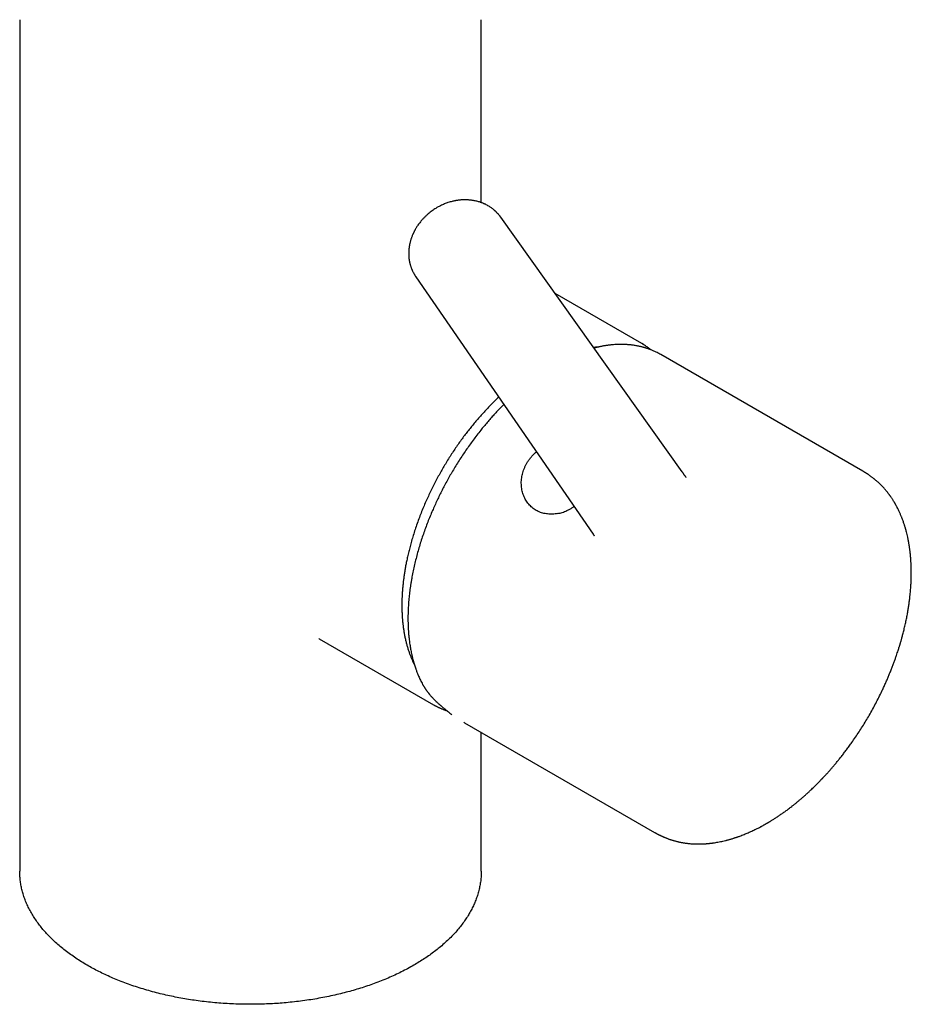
# Model space of a CAD drawing. Header units: millimetres. Extents: x 8 to 991, y 12 to 946.
# Tile 5 of 8: x 774 to 864, y 201 to 300. Entities that reach past the tile are written whole.
import ezdxf

# ---------------------------------------------------------------- set-up
doc = ezdxf.new("R2010")
doc.units = ezdxf.units.MM

msp = doc.modelspace()

# ---------------------------------------------------------------- linework, layer by layer
at = {"color": 7, "linetype": 'Continuous', "lineweight": 30}
for p, q in [((774.391, 300.37), (774.391, 214.6)), ((820.891, 281.942), (820.891, 300.37)), ((822.846, 280.466), (822.852, 280.458)), ((841.123, 254.812), (822.855, 280.46)), ((814.298, 274.465), (832.164, 248.532)), ((814.304, 274.461), (814.3, 274.466)), ((837.061, 267.739), (828.323, 272.784)), ((838.967, 266.639), (838.97, 266.637)), ((859.339, 254.878), (838.97, 266.637)), ((804.56, 238.005), (816.062, 231.365)), ((819.211, 229.547), (838.341, 218.504)), ((820.891, 214.6), (820.891, 228.578))]:
    msp.add_line(p, q, dxfattribs=at)
at = {"color": 7, "linetype": 'Continuous', "lineweight": 30, "flags": 128}
msp.add_lwpolyline([(837.224, 267.642), (837.061, 267.739), (837.061, 267.739)], dxfattribs=at)
at = {"color": 7, "linetype": 'Continuous', "lineweight": 30}
for points, knots in [([(822.849, 280.464), (822.835, 280.483), (822.801, 280.531), (822.748, 280.601), (822.692, 280.671), (822.636, 280.739), (822.581, 280.802), (822.524, 280.865), (822.468, 280.924), (822.417, 280.976), (822.374, 281.019), (822.331, 281.06), (822.284, 281.104), (822.234, 281.15), (822.155, 281.218), (822.049, 281.306), (821.919, 281.403), (821.784, 281.497), (821.642, 281.587), (821.477, 281.682), (821.33, 281.757), (821.208, 281.814), (821.119, 281.853), (821.034, 281.888), (820.949, 281.921), (820.863, 281.952), (820.755, 281.989), (820.617, 282.032), (820.448, 282.077), (820.276, 282.117), (820.114, 282.147), (819.977, 282.169), (819.856, 282.185), (819.739, 282.198), (819.602, 282.209), (819.443, 282.218), (819.268, 282.222), (819.091, 282.22), (818.926, 282.212), (818.775, 282.201), (818.634, 282.186), (818.501, 282.169), (818.383, 282.151), (818.258, 282.129), (818.113, 282.1), (817.936, 282.059), (817.74, 282.006), (817.546, 281.945), (817.354, 281.877), (817.167, 281.804), (816.968, 281.718), (816.759, 281.618), (816.537, 281.501), (816.324, 281.377), (816.121, 281.248), (815.931, 281.117), (815.737, 280.972), (815.539, 280.811), (815.339, 280.635), (815.14, 280.442), (814.942, 280.232), (814.818, 280.082), (814.755, 280.005)], [0, 0, 0, 0, 0.007389, 0.018295, 0.029314, 0.039418, 0.048678, 0.05749, 0.067551, 0.075483, 0.081766, 0.087792, 0.095286, 0.103211, 0.110588, 0.129693, 0.149012, 0.164436, 0.184209, 0.204483, 0.227052, 0.238569, 0.248841, 0.259022, 0.26898, 0.278816, 0.288983, 0.306762, 0.326194, 0.346418, 0.364272, 0.380153, 0.39171, 0.403854, 0.418664, 0.43619, 0.455404, 0.475031, 0.49307, 0.508481, 0.52344, 0.538443, 0.55104, 0.561419, 0.57874, 0.597939, 0.619028, 0.642507, 0.662049, 0.683113, 0.705708, 0.729843, 0.755734, 0.783874, 0.806467, 0.83033, 0.855459, 0.88185, 0.909499, 0.938404, 0.968567, 1, 1, 1, 1]), ([(814.756, 280.005), (814.711, 279.949), (814.626, 279.841), (814.512, 279.683), (814.416, 279.538), (814.335, 279.409), (814.271, 279.301), (814.221, 279.213), (814.183, 279.144), (814.152, 279.085), (814.128, 279.037), (814.107, 278.996), (814.09, 278.96), (814.071, 278.922), (814.052, 278.88), (814.031, 278.835), (814.002, 278.77), (813.964, 278.683), (813.916, 278.564), (813.87, 278.441), (813.826, 278.315), (813.787, 278.194), (813.751, 278.068), (813.716, 277.937), (813.686, 277.807), (813.661, 277.689), (813.643, 277.589), (813.628, 277.497), (813.616, 277.412), (813.606, 277.326), (813.596, 277.238), (813.588, 277.145), (813.582, 277.04), (813.577, 276.923), (813.575, 276.789), (813.579, 276.646), (813.587, 276.502), (813.599, 276.363), (813.615, 276.24), (813.631, 276.133), (813.646, 276.048), (813.662, 275.965), (813.681, 275.88), (813.702, 275.792), (813.726, 275.702), (813.752, 275.61), (813.782, 275.515), (813.815, 275.417), (813.851, 275.321), (813.885, 275.236), (813.913, 275.169), (813.941, 275.106), (813.984, 275.012), (814.046, 274.887), (814.109, 274.772), (814.153, 274.696), (814.18, 274.653), (814.211, 274.602), (814.253, 274.536), (814.287, 274.487), (814.305, 274.459)], [0, 0, 0, 0, 0.034769, 0.066224, 0.094352, 0.119132, 0.140547, 0.15581, 0.168715, 0.179253, 0.188769, 0.195182, 0.201522, 0.208545, 0.216253, 0.224647, 0.233731, 0.252208, 0.273239, 0.296982, 0.316993, 0.337902, 0.35935, 0.382284, 0.405736, 0.425967, 0.442815, 0.456753, 0.472537, 0.486573, 0.500478, 0.516734, 0.533822, 0.553619, 0.575819, 0.601559, 0.626065, 0.648897, 0.672233, 0.689187, 0.703873, 0.7165, 0.732297, 0.748261, 0.762782, 0.78001, 0.797064, 0.813734, 0.833469, 0.849231, 0.860852, 0.870941, 0.88478, 0.914127, 0.942732, 0.951681, 0.960628, 0.970603, 0.98367, 1, 1, 1, 1]), ([(832.642, 267.385), (832.561, 267.38), (832.412, 267.372), (832.261, 267.357), (832.192, 267.351)], [0, 0, 0, 0, 0.543394, 1, 1, 1, 1]), ([(838.97, 266.637), (838.907, 266.672), (838.787, 266.74), (838.61, 266.832), (838.444, 266.914), (838.29, 266.984), (838.148, 267.045), (838.021, 267.097), (837.909, 267.141), (837.811, 267.177), (837.726, 267.207), (837.654, 267.232), (837.592, 267.253), (837.542, 267.269), (837.498, 267.283), (837.456, 267.296), (837.411, 267.31), (837.362, 267.325), (837.31, 267.34), (837.254, 267.355), (837.173, 267.378), (837.061, 267.407), (836.915, 267.442), (836.754, 267.478), (836.583, 267.512), (836.405, 267.543), (836.227, 267.57), (836.069, 267.591), (835.932, 267.607), (835.815, 267.618), (835.699, 267.628), (835.587, 267.636), (835.483, 267.642), (835.391, 267.647), (835.313, 267.65), (835.247, 267.652), (835.188, 267.653), (835.129, 267.655), (835.056, 267.655), (834.961, 267.656), (834.843, 267.655), (834.709, 267.652), (834.538, 267.646), (834.333, 267.635), (834.129, 267.618), (833.953, 267.601), (833.809, 267.585), (833.663, 267.567), (833.514, 267.547), (833.366, 267.524), (833.222, 267.5), (833.083, 267.475), (832.955, 267.451), (832.837, 267.427), (832.735, 267.405), (832.649, 267.386), (832.57, 267.368), (832.486, 267.349), (832.387, 267.325), (832.303, 267.304), (832.251, 267.29), (832.238, 267.287)], [0, 0, 0, 0, 0.032978, 0.063621, 0.091927, 0.117896, 0.141529, 0.162826, 0.180766, 0.19663, 0.210417, 0.222128, 0.231763, 0.240065, 0.246445, 0.253166, 0.260418, 0.268201, 0.276513, 0.285351, 0.294685, 0.315264, 0.337895, 0.362577, 0.389167, 0.416027, 0.442689, 0.469155, 0.486339, 0.50344, 0.520457, 0.537182, 0.55236, 0.56578, 0.576824, 0.586305, 0.594224, 0.602045, 0.611529, 0.625726, 0.642525, 0.661894, 0.682309, 0.714828, 0.747884, 0.767607, 0.787515, 0.80761, 0.82789, 0.848356, 0.868354, 0.886601, 0.904614, 0.92047, 0.934169, 0.945712, 0.955099, 0.965992, 0.979219, 0.99482, 1, 1, 1, 1]), ([(837.971, 267.116), (837.937, 267.143), (837.86, 267.205), (837.733, 267.3), (837.587, 267.405), (837.426, 267.514), (837.305, 267.593), (837.237, 267.634), (837.228, 267.639)], [0, 0, 0, 0, 0.14188, 0.32497, 0.52202, 0.736145, 0.967343, 1, 1, 1, 1]), ([(822.648, 262.345), (822.596, 262.297), (822.414, 262.128), (822.106, 261.826), (821.724, 261.441), (821.35, 261.048), (820.983, 260.648), (820.622, 260.241), (820.265, 259.824), (819.923, 259.408), (819.592, 258.993), (819.273, 258.578), (818.951, 258.147), (818.628, 257.698), (818.305, 257.231), (817.981, 256.747), (817.658, 256.246), (817.348, 255.745), (817.052, 255.247), (816.769, 254.753), (816.489, 254.245), (816.213, 253.724), (815.944, 253.193), (815.682, 252.652), (815.428, 252.101), (815.18, 251.539), (814.939, 250.962), (814.705, 250.371), (814.481, 249.767), (814.271, 249.164), (814.078, 248.571), (813.905, 247.997), (813.75, 247.445), (813.612, 246.914), (813.489, 246.4), (813.383, 245.912), (813.291, 245.449), (813.212, 245.011), (813.144, 244.59), (813.085, 244.185), (813.036, 243.796), (812.993, 243.403), (812.956, 243.007), (812.928, 242.611), (812.907, 242.237), (812.897, 241.932), (812.891, 241.689), (812.889, 241.505), (812.889, 241.333), (812.89, 241.179), (812.892, 241.047), (812.894, 240.936), (812.896, 240.85), (812.898, 240.786), (812.899, 240.747), (812.9, 240.724), (812.901, 240.707), (812.902, 240.68), (812.904, 240.633), (812.907, 240.564), (812.911, 240.475), (812.916, 240.373), (812.923, 240.261), (812.931, 240.138), (812.941, 240.002), (812.953, 239.855), (812.968, 239.696), (812.985, 239.533), (813.004, 239.369), (813.024, 239.208), (813.054, 238.981), (813.099, 238.692), (813.165, 238.328), (813.241, 237.962), (813.329, 237.597), (813.424, 237.245), (813.527, 236.908), (813.635, 236.586), (813.747, 236.286), (813.86, 236.007), (813.976, 235.745), (814.075, 235.535), (814.138, 235.414), (814.158, 235.374)], [0, 0, 0, 0, 0.006814, 0.024195, 0.041453, 0.058587, 0.075597, 0.092484, 0.109333, 0.126622, 0.142173, 0.158118, 0.174459, 0.191194, 0.208323, 0.225848, 0.243767, 0.262082, 0.278827, 0.29589, 0.313269, 0.330966, 0.348981, 0.366982, 0.38529, 0.403904, 0.422825, 0.442404, 0.462301, 0.482291, 0.501778, 0.520728, 0.538817, 0.556389, 0.573443, 0.589979, 0.605214, 0.619981, 0.63428, 0.648112, 0.661477, 0.674373, 0.688972, 0.702922, 0.716221, 0.728871, 0.735808, 0.742532, 0.748944, 0.754618, 0.759503, 0.7636, 0.766909, 0.769131, 0.770766, 0.771248, 0.771695, 0.772655, 0.774267, 0.777032, 0.780435, 0.784265, 0.78852, 0.793202, 0.79831, 0.804022, 0.810186, 0.816655, 0.823065, 0.8294, 0.83566, 0.850118, 0.864158, 0.880329, 0.895907, 0.910894, 0.926292, 0.941011, 0.955048, 0.968404, 0.981079, 0.993776, 1, 1, 1, 1]), ([(823.154, 261.61), (823.062, 261.518), (822.847, 261.302), (822.517, 260.955), (822.164, 260.573), (821.82, 260.188), (821.483, 259.799), (821.155, 259.407), (820.807, 258.98), (820.443, 258.515), (820.063, 258.013), (819.697, 257.51), (819.343, 257.006), (818.995, 256.491), (818.654, 255.967), (818.32, 255.433), (818.001, 254.902), (817.695, 254.374), (817.403, 253.85), (817.129, 253.339), (816.87, 252.836), (816.623, 252.337), (816.38, 251.828), (816.142, 251.306), (815.904, 250.763), (815.669, 250.196), (815.437, 249.608), (815.213, 249.008), (814.998, 248.397), (814.794, 247.776), (814.605, 247.158), (814.431, 246.543), (814.272, 245.933), (814.126, 245.317), (813.993, 244.695), (813.89, 244.154), (813.813, 243.7), (813.756, 243.338), (813.708, 242.992), (813.666, 242.665), (813.631, 242.356), (813.6, 242.049), (813.574, 241.747), (813.552, 241.451), (813.535, 241.18), (813.524, 240.957), (813.517, 240.777), (813.513, 240.636), (813.509, 240.504), (813.507, 240.383), (813.505, 240.274), (813.505, 240.191), (813.504, 240.133), (813.504, 240.096), (813.504, 240.059), (813.504, 240.014), (813.504, 239.957), (813.505, 239.889), (813.505, 239.814), (813.507, 239.732), (813.508, 239.645), (813.512, 239.485), (813.52, 239.248), (813.535, 238.928), (813.558, 238.592), (813.589, 238.245), (813.632, 237.854), (813.69, 237.424), (813.768, 236.958), (813.84, 236.597), (813.897, 236.339), (813.934, 236.183), (813.971, 236.034), (814.006, 235.899), (814.037, 235.786), (814.063, 235.694), (814.084, 235.62), (814.102, 235.558), (814.117, 235.507), (814.129, 235.467), (814.138, 235.44), (814.143, 235.422), (814.148, 235.406), (814.157, 235.378), (814.171, 235.334), (814.191, 235.271), (814.216, 235.192), (814.248, 235.098), (814.285, 234.988), (814.329, 234.864), (814.381, 234.726), (814.439, 234.573), (814.506, 234.408), (814.581, 234.229), (814.666, 234.039), (814.761, 233.837), (814.866, 233.625), (814.942, 233.482), (814.982, 233.409)], [0, 0, 0, 0, 0.011983, 0.027946, 0.043575, 0.059044, 0.074355, 0.089506, 0.104498, 0.123121, 0.141492, 0.159611, 0.17748, 0.195098, 0.213508, 0.231636, 0.249481, 0.267044, 0.284323, 0.30132, 0.317162, 0.333232, 0.34959, 0.366235, 0.383168, 0.401441, 0.420039, 0.438961, 0.458207, 0.477779, 0.497676, 0.516733, 0.536081, 0.555718, 0.575645, 0.595862, 0.608007, 0.619898, 0.631242, 0.642039, 0.652289, 0.661992, 0.672725, 0.682699, 0.691912, 0.700365, 0.705577, 0.710452, 0.714989, 0.719187, 0.723048, 0.726382, 0.727859, 0.72914, 0.730237, 0.73173, 0.733941, 0.736183, 0.738868, 0.741861, 0.744927, 0.74806, 0.758837, 0.770346, 0.782587, 0.795514, 0.808747, 0.826417, 0.844476, 0.862923, 0.869301, 0.875724, 0.881971, 0.887558, 0.89247, 0.896047, 0.899155, 0.901794, 0.903963, 0.905663, 0.906893, 0.907348, 0.907995, 0.90895, 0.910958, 0.913657, 0.917047, 0.921128, 0.925901, 0.931365, 0.937521, 0.944369, 0.951909, 0.960142, 0.969067, 0.978685, 0.988996, 1, 1, 1, 1]), ([(828.609, 250.622), (828.521, 250.607), (828.345, 250.578), (828.083, 250.558), (827.825, 250.555), (827.571, 250.571), (827.322, 250.606), (827.081, 250.661), (826.847, 250.735), (826.621, 250.828), (826.405, 250.939), (826.201, 251.068), (826.009, 251.214), (825.829, 251.377), (825.663, 251.555), (825.513, 251.748), (825.378, 251.954), (825.259, 252.173), (825.157, 252.402), (825.073, 252.641), (825.006, 252.888), (824.959, 253.142), (824.929, 253.403), (824.919, 253.667), (824.927, 253.934), (824.955, 254.202), (825.002, 254.47), (825.068, 254.736), (825.153, 255.001), (825.257, 255.262), (825.379, 255.518), (825.52, 255.767), (825.676, 256.008), (825.795, 256.161), (825.854, 256.238)], [0, 0, 0, 0, 0.031325, 0.062502, 0.093679, 0.125007, 0.156196, 0.187302, 0.218485, 0.249899, 0.281113, 0.312221, 0.343382, 0.374756, 0.406066, 0.437216, 0.468362, 0.499657, 0.53104, 0.56223, 0.593375, 0.62462, 0.655949, 0.687136, 0.718323, 0.749652, 0.78082, 0.811937, 0.843146, 0.874588, 0.905989, 0.937261, 0.96855, 1, 1, 1, 1]), ([(825.854, 256.238), (825.916, 256.312), (826.04, 256.46), (826.236, 256.662), (826.374, 256.784), (826.439, 256.841)], [0, 0, 0, 0, 0.346556, 0.692376, 1, 1, 1, 1]), ([(838.341, 218.504), (838.365, 218.49), (838.409, 218.465), (838.467, 218.432), (838.511, 218.408), (838.543, 218.39), (838.572, 218.374), (838.608, 218.355), (838.651, 218.332), (838.698, 218.307), (838.746, 218.282), (838.793, 218.258), (838.842, 218.233), (838.904, 218.202), (838.971, 218.17), (839.039, 218.138), (839.1, 218.109), (839.166, 218.079), (839.246, 218.043), (839.333, 218.006), (839.422, 217.969), (839.507, 217.934), (839.594, 217.9), (839.685, 217.866), (839.78, 217.831), (839.885, 217.794), (839.995, 217.757), (840.114, 217.72), (840.234, 217.683), (840.356, 217.648), (840.471, 217.617), (840.58, 217.589), (840.683, 217.564), (840.793, 217.539), (840.903, 217.516), (841.013, 217.494), (841.12, 217.474), (841.223, 217.456), (841.326, 217.439), (841.436, 217.423), (841.558, 217.406), (841.689, 217.39), (841.833, 217.375), (841.984, 217.361), (842.135, 217.35), (842.278, 217.342), (842.413, 217.336), (842.529, 217.333), (842.626, 217.331), (842.703, 217.331), (842.779, 217.33), (842.861, 217.331), (842.955, 217.332), (843.06, 217.335), (843.162, 217.338), (843.257, 217.343), (843.344, 217.347), (843.428, 217.353), (843.503, 217.358), (843.569, 217.363), (843.63, 217.368), (843.698, 217.374), (843.779, 217.382), (843.874, 217.391), (843.975, 217.403), (844.077, 217.415), (844.178, 217.428), (844.323, 217.448), (844.507, 217.477), (844.741, 217.518), (844.982, 217.565), (845.237, 217.62), (845.445, 217.67), (845.609, 217.711), (845.726, 217.742), (845.846, 217.774), (845.968, 217.809), (846.095, 217.846), (846.22, 217.884), (846.335, 217.921), (846.435, 217.953), (846.522, 217.982), (846.608, 218.01), (846.701, 218.042), (846.806, 218.079), (846.957, 218.134), (847.148, 218.206), (847.37, 218.293), (847.579, 218.379), (847.775, 218.462), (847.964, 218.546), (848.154, 218.632), (848.354, 218.726), (848.565, 218.829), (848.789, 218.942), (848.97, 219.036), (849.103, 219.107), (849.187, 219.152), (849.271, 219.198), (849.357, 219.246), (849.443, 219.294), (849.523, 219.339), (849.596, 219.381), (849.659, 219.417), (849.71, 219.447), (849.745, 219.467), (849.771, 219.483), (849.795, 219.497), (849.831, 219.518), (849.881, 219.548), (849.948, 219.588), (850.029, 219.637), (850.124, 219.695), (850.235, 219.764), (850.359, 219.842), (850.497, 219.93), (850.69, 220.055), (850.935, 220.219), (851.231, 220.423), (851.535, 220.64), (851.847, 220.871), (852.134, 221.09), (852.395, 221.296), (852.629, 221.485), (852.867, 221.681), (853.108, 221.886), (853.351, 222.097), (853.598, 222.317), (853.845, 222.542), (854.069, 222.751), (854.265, 222.937), (854.429, 223.096), (854.578, 223.243), (854.713, 223.377), (854.833, 223.498), (854.939, 223.606), (855.031, 223.701), (855.108, 223.781), (855.171, 223.847), (855.218, 223.896), (855.252, 223.932), (855.284, 223.965), (855.322, 224.006), (855.37, 224.057), (855.427, 224.118), (855.493, 224.189), (855.613, 224.32), (855.79, 224.514), (856.012, 224.763), (856.235, 225.019), (856.457, 225.278), (856.688, 225.555), (856.929, 225.85), (857.176, 226.16), (857.43, 226.488), (857.69, 226.831), (857.953, 227.188), (858.254, 227.608), (858.585, 228.087), (858.945, 228.627), (859.295, 229.174), (859.635, 229.727), (859.971, 230.298), (860.303, 230.886), (860.629, 231.491), (860.942, 232.101), (861.205, 232.639), (861.423, 233.103), (861.597, 233.486), (861.762, 233.86), (861.916, 234.223), (862.067, 234.589), (862.213, 234.955), (862.354, 235.321), (862.484, 235.671), (862.603, 236.003), (862.707, 236.303), (862.797, 236.57), (862.874, 236.805), (862.938, 237.005), (862.99, 237.171), (863.026, 237.287), (863.053, 237.375), (863.07, 237.433), (863.083, 237.478), (863.094, 237.514), (863.106, 237.552), (863.122, 237.609), (863.145, 237.685), (863.173, 237.784), (863.207, 237.902), (863.246, 238.041), (863.29, 238.201), (863.339, 238.383), (863.391, 238.584), (863.447, 238.805), (863.505, 239.042), (863.562, 239.284), (863.635, 239.609), (863.719, 240.006), (863.809, 240.47), (863.886, 240.912), (863.953, 241.332), (864.009, 241.73), (864.054, 242.089), (864.089, 242.413), (864.118, 242.702), (864.141, 242.976), (864.16, 243.232), (864.175, 243.467), (864.186, 243.678), (864.194, 243.866), (864.199, 244.031), (864.203, 244.174), (864.205, 244.274), (864.206, 244.341), (864.207, 244.39), (864.207, 244.449), (864.208, 244.521), (864.208, 244.606), (864.208, 244.763), (864.206, 244.994), (864.198, 245.301), (864.185, 245.624), (864.169, 245.885), (864.155, 246.076), (864.146, 246.186), (864.138, 246.281), (864.131, 246.36), (864.125, 246.419), (864.121, 246.466), (864.116, 246.51), (864.111, 246.56), (864.105, 246.62), (864.096, 246.696), (864.085, 246.789), (864.072, 246.898), (864.057, 247.012), (864.042, 247.127), (864.026, 247.234), (864.011, 247.333), (863.997, 247.423), (863.983, 247.513), (863.968, 247.597), (863.955, 247.673), (863.944, 247.737), (863.934, 247.789), (863.925, 247.837), (863.916, 247.886), (863.903, 247.95), (863.887, 248.031), (863.867, 248.13), (863.832, 248.293), (863.782, 248.512), (863.731, 248.718), (863.694, 248.858), (863.675, 248.93), (863.658, 248.991), (863.643, 249.042), (863.627, 249.099), (863.607, 249.169), (863.579, 249.263), (863.546, 249.371), (863.507, 249.492), (863.461, 249.632), (863.408, 249.788), (863.35, 249.949), (863.293, 250.101), (863.239, 250.239), (863.187, 250.369), (863.133, 250.497), (863.079, 250.621), (863.019, 250.755), (862.952, 250.901), (862.875, 251.059), (862.806, 251.195), (862.747, 251.309), (862.7, 251.398), (862.654, 251.48), (862.613, 251.554), (862.576, 251.62), (862.537, 251.686), (862.495, 251.758), (862.448, 251.837), (862.395, 251.923), (862.337, 252.015), (862.274, 252.113), (862.21, 252.208), (862.152, 252.293), (862.101, 252.367), (862.052, 252.436), (862, 252.506), (861.946, 252.58), (861.888, 252.656), (861.827, 252.735), (861.76, 252.819), (861.689, 252.907), (861.616, 252.994), (861.542, 253.08), (861.47, 253.162), (861.4, 253.24), (861.331, 253.314), (861.259, 253.39), (861.18, 253.47), (861.094, 253.556), (861.003, 253.644), (860.91, 253.731), (860.819, 253.814), (860.732, 253.891), (860.65, 253.962), (860.567, 254.031), (860.484, 254.099), (860.4, 254.165), (860.315, 254.231), (860.227, 254.298), (860.136, 254.364), (860.046, 254.429), (859.964, 254.485), (859.886, 254.538), (859.816, 254.585), (859.749, 254.629), (859.697, 254.661), (859.66, 254.685), (859.631, 254.703), (859.596, 254.725), (859.549, 254.754), (859.489, 254.79), (859.417, 254.833), (859.364, 254.863), (859.335, 254.88)], [0, 0, 0, 0, 0.00155, 0.002792, 0.003728, 0.004359, 0.00492, 0.005791, 0.006818, 0.007872, 0.009093, 0.010142, 0.011304, 0.012628, 0.014609, 0.016202, 0.017552, 0.01918, 0.021042, 0.023361, 0.025577, 0.027654, 0.029673, 0.031924, 0.0344, 0.036735, 0.039615, 0.042447, 0.045375, 0.048392, 0.051391, 0.053737, 0.056224, 0.058879, 0.061611, 0.064139, 0.066787, 0.0692, 0.071482, 0.074041, 0.076929, 0.080006, 0.083236, 0.086924, 0.090416, 0.093641, 0.096692, 0.099604, 0.101514, 0.103236, 0.104808, 0.106619, 0.108764, 0.111167, 0.113615, 0.115561, 0.117526, 0.11943, 0.121103, 0.122543, 0.123785, 0.125149, 0.127021, 0.129168, 0.131418, 0.133651, 0.135867, 0.138067, 0.143108, 0.147871, 0.153324, 0.158749, 0.164346, 0.166806, 0.169303, 0.171862, 0.174494, 0.177199, 0.179965, 0.182515, 0.184571, 0.186357, 0.188072, 0.190049, 0.192293, 0.194798, 0.199733, 0.204457, 0.208931, 0.213052, 0.216944, 0.220956, 0.225134, 0.229655, 0.234412, 0.239417, 0.24116, 0.242931, 0.244731, 0.246559, 0.248416, 0.250168, 0.251663, 0.253118, 0.2542, 0.254908, 0.255345, 0.255856, 0.25647, 0.257641, 0.259066, 0.260743, 0.262821, 0.26519, 0.267848, 0.270797, 0.274036, 0.280229, 0.286611, 0.29318, 0.299936, 0.306878, 0.311922, 0.317059, 0.322291, 0.327616, 0.333034, 0.338546, 0.344152, 0.34967, 0.353732, 0.357472, 0.360888, 0.363982, 0.366753, 0.369202, 0.371329, 0.373133, 0.374615, 0.37575, 0.376381, 0.377059, 0.377958, 0.379078, 0.38042, 0.381983, 0.383754, 0.388983, 0.394604, 0.399723, 0.405131, 0.410825, 0.416808, 0.423078, 0.429515, 0.436229, 0.443197, 0.450214, 0.460229, 0.470235, 0.480231, 0.490218, 0.500197, 0.510771, 0.521337, 0.531894, 0.542442, 0.549068, 0.555644, 0.56201, 0.568153, 0.574071, 0.580526, 0.586691, 0.592567, 0.598154, 0.603451, 0.607645, 0.611634, 0.61528, 0.617749, 0.619988, 0.621137, 0.622185, 0.622912, 0.623367, 0.623999, 0.624869, 0.626199, 0.627858, 0.629847, 0.632165, 0.634871, 0.63792, 0.641312, 0.645049, 0.649127, 0.653292, 0.657379, 0.665645, 0.673573, 0.681162, 0.688414, 0.695327, 0.7019, 0.707264, 0.712379, 0.717244, 0.721848, 0.726068, 0.72987, 0.733252, 0.73629, 0.738885, 0.741039, 0.741766, 0.742611, 0.743696, 0.745023, 0.746591, 0.748348, 0.753718, 0.759434, 0.765516, 0.771972, 0.774329, 0.776494, 0.778338, 0.779859, 0.781058, 0.781789, 0.782598, 0.783582, 0.784741, 0.786076, 0.788029, 0.790243, 0.792515, 0.794797, 0.797091, 0.7989, 0.800716, 0.802539, 0.804313, 0.805854, 0.80715, 0.808201, 0.809068, 0.81006, 0.811219, 0.81299, 0.815048, 0.817375, 0.823125, 0.82878, 0.830521, 0.832077, 0.833405, 0.834505, 0.835389, 0.837072, 0.839102, 0.84148, 0.844185, 0.847165, 0.850815, 0.854687, 0.85813, 0.861223, 0.864256, 0.867243, 0.8702, 0.873143, 0.876852, 0.880764, 0.884731, 0.887036, 0.889316, 0.891473, 0.893347, 0.894968, 0.896615, 0.898482, 0.900569, 0.902857, 0.905339, 0.908015, 0.910764, 0.913141, 0.915108, 0.916945, 0.918978, 0.921135, 0.923272, 0.92561, 0.928079, 0.930718, 0.933457, 0.936006, 0.938676, 0.941109, 0.943381, 0.94579, 0.948404, 0.951247, 0.954324, 0.957242, 0.960189, 0.962908, 0.965308, 0.967762, 0.970347, 0.972703, 0.975096, 0.977718, 0.980248, 0.982668, 0.985097, 0.986918, 0.988813, 0.990532, 0.992072, 0.992708, 0.993318, 0.994111, 0.995175, 0.996512, 0.99812, 1, 1, 1, 1]), ([(841.544, 254.259), (841.544, 254.259), (841.544, 254.259), (841.542, 254.261), (841.538, 254.266), (841.53, 254.274), (841.522, 254.284), (841.51, 254.297), (841.495, 254.315), (841.478, 254.334), (841.462, 254.354), (841.446, 254.375), (841.43, 254.395), (841.413, 254.416), (841.395, 254.439), (841.374, 254.466), (841.353, 254.495), (841.328, 254.528), (841.299, 254.567), (841.264, 254.615), (841.222, 254.673), (841.175, 254.74), (841.141, 254.788), (841.123, 254.813)], [0, 0, 0, 0, 0.000063, 0.064989, 0.120651, 0.170565, 0.210786, 0.258354, 0.315975, 0.369353, 0.412858, 0.452096, 0.491345, 0.525785, 0.562875, 0.603669, 0.648327, 0.685992, 0.7328, 0.788279, 0.851826, 0.9227, 1, 1, 1, 1]), ([(828.609, 250.622), (828.68, 250.636), (828.825, 250.666), (829.049, 250.73), (829.281, 250.812), (829.486, 250.899), (829.66, 250.984), (829.802, 251.06), (829.945, 251.142), (830.086, 251.231), (830.183, 251.295), (830.232, 251.33), (830.235, 251.332)], [0, 0, 0, 0, 0.125613, 0.258277, 0.397711, 0.543816, 0.631862, 0.720967, 0.811084, 0.902176, 0.994236, 1, 1, 1, 1]), ([(832.163, 248.534), (832.172, 248.52), (832.19, 248.494), (832.214, 248.459), (832.232, 248.432), (832.245, 248.413), (832.253, 248.4), (832.258, 248.392), (832.263, 248.385), (832.267, 248.378), (832.269, 248.374), (832.269, 248.375), (832.269, 248.375)], [0, 0, 0, 0, 0.163113, 0.303328, 0.418617, 0.507485, 0.569143, 0.643156, 0.732107, 0.834726, 0.972456, 1, 1, 1, 1]), ([(804.512, 238.033), (804.512, 238.033), (804.511, 238.034), (804.516, 238.031), (804.525, 238.026), (804.541, 238.017), (804.553, 238.009), (804.56, 238.005)], [0, 0, 0, 0, 0.024147, 0.149426, 0.3722, 0.656729, 1, 1, 1, 1]), ([(814.983, 233.407), (814.998, 233.379), (815.027, 233.327), (815.07, 233.254), (815.107, 233.192), (815.139, 233.14), (815.166, 233.098), (815.187, 233.064), (815.207, 233.034), (815.226, 233.005), (815.248, 232.971), (815.273, 232.935), (815.301, 232.894), (815.341, 232.837), (815.391, 232.768), (815.449, 232.69), (815.499, 232.625), (815.54, 232.573), (815.573, 232.531), (815.606, 232.49), (815.644, 232.444), (815.692, 232.386), (815.753, 232.315), (815.827, 232.23), (815.915, 232.132), (816.019, 232.021), (816.14, 231.896), (816.278, 231.759), (816.38, 231.663), (816.433, 231.613)], [0, 0, 0, 0, 0.046295, 0.086573, 0.12088, 0.14925, 0.17171, 0.190888, 0.205089, 0.221192, 0.239378, 0.259645, 0.281987, 0.306402, 0.353751, 0.396856, 0.435164, 0.461001, 0.484101, 0.504619, 0.529186, 0.561337, 0.60107, 0.648394, 0.703323, 0.765888, 0.836136, 0.91414, 1, 1, 1, 1]), ([(816.062, 231.365), (816.092, 231.348), (816.149, 231.316), (816.227, 231.274), (816.295, 231.237), (816.368, 231.199), (816.449, 231.158), (816.538, 231.114), (816.636, 231.068), (816.739, 231.021), (816.845, 230.975), (816.95, 230.931), (817.053, 230.889), (817.15, 230.853), (817.239, 230.82), (817.32, 230.791), (817.385, 230.769), (817.422, 230.757), (817.434, 230.753)], [0, 0, 0, 0, 0.058968, 0.113056, 0.163767, 0.219111, 0.28043, 0.347724, 0.420993, 0.500236, 0.576485, 0.656044, 0.731049, 0.800368, 0.864001, 0.921947, 0.974207, 1, 1, 1, 1]), ([(816.433, 231.613), (816.462, 231.585), (816.515, 231.535), (816.588, 231.469), (816.645, 231.418), (816.686, 231.381), (816.718, 231.352), (816.748, 231.325), (816.792, 231.287), (816.853, 231.233), (816.935, 231.162), (817.032, 231.08), (817.144, 230.986), (817.273, 230.881), (817.417, 230.765), (817.573, 230.644), (817.741, 230.516), (817.858, 230.433), (817.919, 230.389)], [0, 0, 0, 0, 0.06207, 0.112792, 0.152166, 0.180194, 0.199231, 0.219492, 0.24216, 0.289967, 0.345861, 0.409841, 0.48736, 0.574155, 0.670222, 0.775407, 0.883028, 1, 1, 1, 1]), ([(819.211, 229.547), (819.211, 229.548), (819.183, 229.563), (819.156, 229.58), (819.129, 229.596)], [0, 0, 0, 0, 0.027435, 1, 1, 1, 1]), ([(814.081, 205.111), (813.878, 204.996), (813.472, 204.767), (812.836, 204.439), (812.181, 204.124), (811.506, 203.824), (810.813, 203.538), (810.115, 203.272), (809.415, 203.025), (808.715, 202.797), (808.002, 202.583), (807.277, 202.384), (806.525, 202.195), (805.747, 202.019), (804.943, 201.856), (804.129, 201.71), (803.306, 201.581), (802.476, 201.47), (801.655, 201.378), (800.845, 201.305), (800.047, 201.249), (799.247, 201.209), (798.444, 201.185), (797.624, 201.177), (796.789, 201.186), (795.938, 201.213), (795.089, 201.258), (794.244, 201.321), (793.403, 201.401), (792.584, 201.498), (791.787, 201.609), (791.013, 201.734), (790.246, 201.874), (789.489, 202.029), (788.726, 202.202), (787.96, 202.395), (787.192, 202.608), (786.437, 202.837), (785.698, 203.082), (784.975, 203.342), (784.282, 203.613), (783.62, 203.891), (782.987, 204.178), (782.372, 204.476), (781.775, 204.787), (781.186, 205.115), (780.605, 205.463), (780.037, 205.829), (779.492, 206.208), (778.971, 206.597), (778.475, 206.998), (778.015, 207.4), (777.587, 207.804), (777.193, 208.208), (776.822, 208.62), (776.477, 209.039), (776.15, 209.473), (775.844, 209.922), (775.562, 210.386), (775.309, 210.856), (775.086, 211.331), (774.894, 211.81), (774.735, 212.284), (774.608, 212.752), (774.511, 213.212), (774.442, 213.674), (774.399, 214.138), (774.393, 214.447), (774.391, 214.602)], [0, 0, 0, 0, 0.015556, 0.031111, 0.046667, 0.062222, 0.077778, 0.093333, 0.108, 0.122667, 0.137333, 0.152, 0.166667, 0.182222, 0.197778, 0.213333, 0.228889, 0.244444, 0.26, 0.274666, 0.289333, 0.304, 0.318667, 0.333333, 0.348889, 0.364444, 0.38, 0.395555, 0.411111, 0.426666, 0.441333, 0.456, 0.470667, 0.485333, 0.5, 0.515556, 0.531111, 0.546667, 0.562222, 0.577778, 0.593333, 0.608, 0.622667, 0.637333, 0.652, 0.666667, 0.682222, 0.697778, 0.713333, 0.728889, 0.744444, 0.76, 0.774666, 0.789333, 0.804, 0.818667, 0.833333, 0.848889, 0.864444, 0.88, 0.895555, 0.911111, 0.926666, 0.941333, 0.956, 0.970667, 0.985333, 1, 1, 1, 1]), ([(820.891, 214.602), (820.888, 214.438), (820.882, 214.11), (820.833, 213.618), (820.756, 213.128), (820.646, 212.64), (820.506, 212.155), (820.339, 211.682), (820.146, 211.222), (819.931, 210.775), (819.688, 210.333), (819.42, 209.896), (819.119, 209.455), (818.785, 209.013), (818.416, 208.569), (818.019, 208.134), (817.595, 207.707), (817.144, 207.29), (816.676, 206.89), (816.193, 206.507), (815.698, 206.142), (815.18, 205.787), (814.643, 205.442), (814.268, 205.221), (814.081, 205.111)], [0, 0, 0, 0, 0.046667, 0.093333, 0.14, 0.186666, 0.233333, 0.279999, 0.323999, 0.368, 0.412, 0.456, 0.5, 0.546667, 0.593333, 0.64, 0.686666, 0.733333, 0.779999, 0.823999, 0.868, 0.912, 0.956, 1, 1, 1, 1])]:
    msp.add_open_spline(points, degree=3, knots=knots, dxfattribs=at)

doc.saveas('drawing.dxf')
